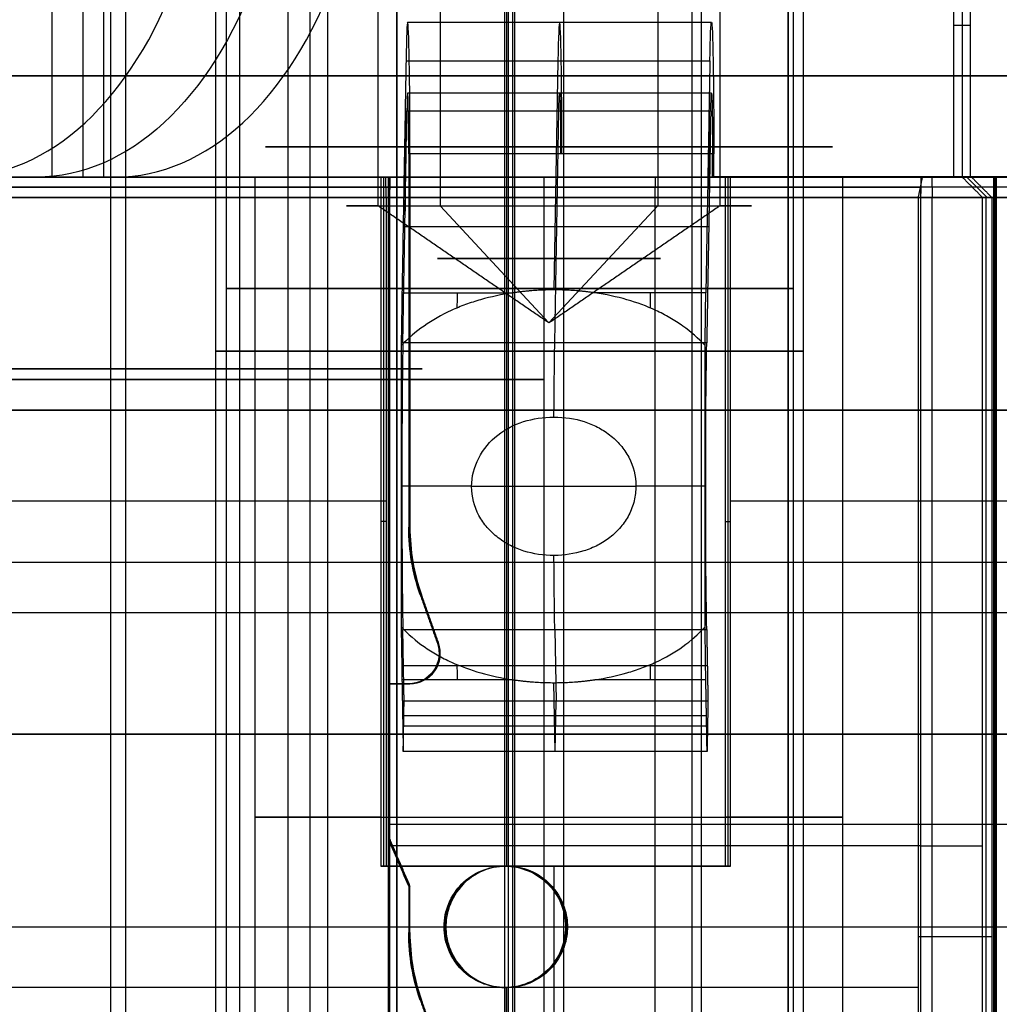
# Model space of a CAD drawing. Header units: millimetres. Extents: x 0 to 284, y -110 to 65.
# Tile 83 of 227: x 243.42 to 248.25, y -82.78 to -77.92. Entities that reach past the tile are written whole.
import ezdxf

# ---------------------------------------------------------------- set-up
doc = ezdxf.new("R2010")
doc.units = ezdxf.units.MM
doc.layers.add('Layer 01', color=7, linetype='Continuous', true_color=0x000000)

msp = doc.modelspace()

# ---------------------------------------------------------------- linework, layer by layer
at = {"layer": 'Layer 01'}
for p, q in [((244.8465, -72.5, 13.6126), (244.8465, -84.6, 13.6126)), ((246.5645, -72.5, 13.7048), (246.5645, -78.8423, 13.7048)), ((246.7792, -72.5, 14.0423), (246.7792, -84.6, 14.0423)), ((247.2089, -72.5, 12.1096), (247.2089, -84.6, 12.1096)), ((244.4339, -73.9, 23.955), (244.4339, -84.6, 23.955)), ((247.2334, -73.9, 24.0038), (247.2334, -84.6, 24.0038)), ((244.3839, -83.4, 23.9541), (244.3839, -74.1, 23.9541)), ((247.2834, -83.4, 24.0047), (247.2834, -74.1, 24.0047)), ((244.9338, -74.2, 23.9637), (244.9338, -82.9, 23.9637)), ((246.7335, -74.2, 23.9951), (246.7335, -82.9, 23.9951)), ((244.7391, -74.4969, 16.4593), (244.7391, -84.9, 16.4593)), ((246.1007, -83.4, 18.4232), (246.1007, -74.5, 18.4232)), ((244.4997, -74.7969, 17.0095), (244.4997, -84.4969, 17.0095)), ((245.2764, -74.7969, 18.9835), (245.2764, -84.4969, 18.9835)), ((245.2764, -74.7969, 18.9835), (245.2764, -84.4969, 18.9835)), ((245.4909, -77.1074, 12.0174), (245.4909, -78.8423, 12.0174)), ((248.0663, -77.2, 12.6766), (248.0663, -78.7, 12.6766)), ((243.7261, -77.7, 7.7072), (243.7261, -78.7, 7.7072)), ((245.2762, -77.9, 11.6799), (245.2762, -84.6, 11.6799)), ((248.024, -77.95, 15.0963), (248.1085, -77.95, 10.257)), ((246.0719, -78.1263, 10.3311), (246.0522, -79.2567, 11.4613)), ((246.8298, -78.286, 9.8846), (245.33, -78.286, 9.8585)), ((245.3177, -78.3738, 10.5655), (245.3177, -78.8688, 10.5655)), ((246.0562, -79.5188, 11.2284), (246.0762, -78.3738, 10.0836)), ((246.8175, -78.3738, 10.5916), (246.8175, -78.8688, 10.5916)), ((248.0812, -78.7, 8.0986), (243.4698, -78.7, 8.0181)), ((244.578, -83.4, 12.8358), (244.578, -78.7, 12.8358)), ((245.2111, -78.7, 10.9392), (245.2111, -82.1, 10.9392)), ((245.2392, -78.7, 9.3318), (245.2392, -81.2, 9.3318)), ((245.312, -78.6988, 10.8904), (246.8118, -78.6988, 10.9166)), ((246.5521, -78.8, 9.1797), (246.5538, -78.7, 9.0797)), ((249.9076, -78.6988, 9.4633), (246.8381, -78.6988, 9.4097)), ((246.9109, -78.7, 10.9688), (246.9109, -82.1, 10.9688)), ((247.4775, -83.4, 12.8864), (247.4775, -78.7, 12.8864)), ((247.8636, -78.7, 9.1026), (247.8619, -78.8, 9.2025)), ((247.9165, -78.7, 6.0707), (247.9183, -78.8, 5.9707)), ((248.19, -78.8, 7.5918), (248.09, -78.7, 7.5901)), ((248.2277, -78.7, 5.4306), (248.2277, -86.9, 5.4306)), ((241.2949, -78.75, 10.1881), (245.2231, -78.75, 10.2566)), ((259.7157, -78.75, 10.3096), (241.5757, -78.75, 9.993)), ((247.8627, -78.75, 9.1525), (245.2431, -78.75, 9.1068)), ((248.163, -78.75, 6.275), (248.1171, -78.75, 8.907)), ((246.5521, -85.2, 9.1797), (246.5521, -78.8, 9.1797)), ((248.1835, -78.8, 7.9668), (248.1835, -86.1, 7.9668)), ((246.0277, -79.4196, 12.8611), (245.4909, -78.8423, 12.0174)), ((246.0277, -79.4196, 12.8611), (246.5645, -78.8423, 13.7048)), ((246.8161, -78.9463, 10.6691), (245.3163, -78.9463, 10.643)), ((245.2985, -79.735, 11.666), (245.3035, -79.735, 11.3794)), ((245.3353, -79.735, 9.5585), (245.3414, -79.735, 9.2086)), ((246.7982, -79.735, 11.6922), (246.8033, -79.735, 11.4056)), ((245.6457, -80.2259, 11.5142), (245.3012, -80.2259, 11.5082)), ((246.801, -80.2259, 11.5344), (246.4565, -80.2259, 11.5284)), ((245.2239, -80.3, 10.2067), (241.2957, -80.3, 10.1381)), ((249.7932, -80.3, 10.2864), (246.9237, -80.3, 10.2363)), ((245.2239, -80.4, 10.2067), (245.1984, -80.4, 11.6717)), ((246.8981, -80.4, 11.7014), (246.9237, -80.4, 10.2363)), ((245.3955, -80.7618, 9.3845), (245.4797, -81, 9.386)), ((259.7149, -80.85, 10.3596), (241.5749, -80.85, 10.0429)), ((245.4346, -80.8809, 9.5602), (245.4407, -80.8809, 9.2103)), ((246.0562, -80.933, 11.2284), (246.0624, -81.2866, 10.8749)), ((245.4913, -81.05, 9.2112), (245.4852, -81.05, 9.5611)), ((245.3094, -81.1098, 11.0386), (246.8092, -81.1098, 11.0648)), ((245.2383, -81.2, 9.3818), (245.3383, -81.2, 9.3835)), ((245.2914, -81.2, 9.2077), (245.2853, -81.2, 9.5576)), ((246.0581, -81.5341, 11.1224), (246.0522, -81.1951, 11.4613)), ((246.0581, -81.5341, 11.1224), (246.0624, -81.2866, 10.8749)), ((245.3051, -81.3573, 11.2861), (246.8049, -81.3573, 11.3122)), ((246.8101, -81.4103, 11.0118), (245.3104, -81.4103, 10.9856)), ((245.2353, -81.893, 9.5568), (256.0736, -81.893, 9.7459)), ((245.2414, -81.893, 9.2068), (256.0797, -81.893, 9.396)), ((245.2353, -81.95, 9.5568), (245.2344, -81.95, 9.6067)), ((245.3383, -82.2, 9.3835), (245.2383, -81.9667, 9.3818)), ((245.2392, -81.9667, 9.3318), (245.2392, -83.2, 9.3318)), ((245.2423, -81.95, 9.1568), (245.2414, -81.95, 9.2068)), ((247.8619, -82, 9.2025), (245.2423, -82, 9.1568)), ((246.9109, -82.1, 10.9688), (245.2111, -82.1, 10.9392)), ((245.2914, -82.0833, 9.2077), (245.2853, -82.0833, 9.5576)), ((245.8092, -82.1, 25.3792), (245.818, -82.1, 24.8793)), ((246.053, -82.1, 11.4113), (246.0738, -82.1, 10.2215)), ((245.3383, -82.2, 9.3835), (245.3383, -82.4284, 9.3835)), ((245.3353, -82.3142, 9.5585), (245.3414, -82.3142, 9.2086)), ((245.2344, -82.4, 9.6067), (256.0728, -82.4, 9.7959)), ((246.1097, -82.4, 25.3519), (246.1188, -82.4, 24.833)), ((248.213, -82.45, 6.2759), (248.1671, -82.45, 8.9078)), ((245.8092, -82.7, 25.3792), (245.818, -82.7, 24.8793)), ((245.8092, -82.7, 25.3792), (245.8092, -84.6, 25.3792)), ((245.3955, -82.7618, 9.3845), (245.4797, -83, 9.386))]:
    msp.add_line(p, q, dxfattribs=at)
at = {"layer": 'Layer 01', "extrusion": (-0.778527, 2.9643e-14, 0.627611)}
msp.add_arc((76.7, 160.4647, -182.9102), 2, 0, 60, dxfattribs=at)
at = {"layer": 'Layer 01', "extrusion": (0.778527, 0, -0.627611)}
msp.add_arc((-76.7, 160.4647, 183.4102), 2, 120, 180, dxfattribs=at)
at = {"layer": 'Layer 01', "extrusion": (-0.778527, -3.29736e-14, 0.627611)}
msp.add_arc((76.7, 160.4647, -183.9102), 2, 360, 60, dxfattribs=at)
at = {"layer": 'Layer 01', "extrusion": (0.999848, -2.39984e-13, 0.017452)}
msp.add_arc((-78.586, 5.5754, 245.4647), 0.65, 360, 45, dxfattribs=at)
at = {"layer": 'Layer 01', "extrusion": (0.999848, -7.44917e-14, 0.017452)}
msp.add_arc((-78.586, 5.5754, 245.4647), 0.65, 270, 0, dxfattribs=at)
at = {"layer": 'Layer 01', "extrusion": (0.999848, 0, 0.017452)}
for start, end in [(0, 45), (270, 0)]:
    msp.add_arc((-78.586, 5.5754, 246.2147), 0.65, start, end, dxfattribs=at)
at = {"layer": 'Layer 01', "extrusion": (-0.999848, 1.60141e-14, -0.017452)}
msp.add_arc((78.586, 5.5754, -246.9647), 0.65, 135, 180, dxfattribs=at)
at = {"layer": 'Layer 01', "extrusion": (-0.999848, 3.05845e-14, -0.017452)}
msp.add_arc((78.586, 5.5754, -246.9647), 0.65, 180, 270, dxfattribs=at)
at = {"layer": 'Layer 01', "extrusion": (0, -1, 0)}
for centre, radius, start, end in [((250.5, 18.5, 78.2), 12.75, 321.12589, 141.12589), ((244.3537, 8.4857, 78.2), 1, 141.1259, 238.4603), ((250.5, 18.5, 78.2), 12.75, 238.46026, 321.12589), ((246.0277, 12.8611, 78.55), 1.4, 147.535, 327.535), ((246.0277, 12.8611, 78.55), 1.4, 327.535, 147.535), ((245.8337, 23.9794, 78.55), 0.9, 91, 271), ((245.8337, 23.9794, 78.55), 0.9, 271, 91), ((250.5, 18.5, 78.75), 12.75, 224.472, 258.05592), ((245.8337, 23.9794, 79.25), 1.4, 91, 271), ((245.8337, 23.9794, 79.25), 1.4, 271, 91), ((243.901, 18.3848, 79.6469), 1.5, 23.5227, 203.5227), ((243.901, 18.3848, 79.6469), 1.5, 203.5227, 23.5227), ((243.901, 18.3848, 79.6984), 2.1, 23.5227, 203.5227), ((243.901, 18.3848, 79.6984), 2.1, 203.5227, 23.5227), ((250.5, 18.5, 79.6984), 2.1, 23.5227, 203.5227), ((250.5, 18.5, 79.85), 14.5, 1, 181), ((250.5, 18.5, 79.85), 14.5, 181, 1), ((246.0277, 12.8611, 80.226), 1.4, 254.165, 287.8351), ((250.5, 18.5, 81.45), 14.35, 1, 181), ((250.5, 18.5, 81.45), 14.35, 181, 1)]:
    msp.add_arc(centre, radius, start, end, dxfattribs=at)
at = {"layer": 'Layer 01', "extrusion": (0.999848, -3.58728e-14, 0.017452)}
msp.add_arc((-78.586, 5.5754, 245.4647), 0.3, 270, 45, dxfattribs=at)
at = {"layer": 'Layer 01', "extrusion": (-0.999848, 0, -0.017452)}
for centre, radius, start, end in [((78.586, 5.5754, -246.2147), 0.3, 135, 270), ((80.2259, 6.2254, -245.7388), 1.35, 130.709, 135), ((80.2259, 6.2254, -246.6923), 1.35, 130.6679, 135), ((80.2259, 6.2254, -246.2147), 1, 109.9484, 135), ((80.2259, 6.2254, -246.2147), 1, 45, 70.0515), ((80.2259, 6.2254, -245.7388), 1.35, 45, 49.2922), ((80.2259, 6.2254, -246.6923), 1.35, 45, 49.3309)]:
    msp.add_arc(centre, radius, start, end, dxfattribs=at)
at = {"layer": 'Layer 01', "extrusion": (-0.999848, 4.40224e-14, -0.017452)}
msp.add_arc((78.586, 5.5754, -246.9647), 0.3, 135, 270, dxfattribs=at)
at = {"layer": 'Layer 01', "extrusion": (-1.99802e-13, -1, 2.07681e-12)}
msp.add_arc((250.5, 18.5, 78.7), 12.7, 95.51615, 218.60176, dxfattribs=at)
at = {"layer": 'Layer 01', "extrusion": (6.29551e-16, -1, 2.31517e-16)}
msp.add_arc((250.5, 18.5, 78.7), 12.9, 1, 154.44848, dxfattribs=at)
at = {"layer": 'Layer 01', "extrusion": (2.6859e-17, 1, -1.53875e-15)}
msp.add_arc((-250.5, 18.5, -78.7), 10.5, 344.6159, 193.3841, dxfattribs=at)
at = {"layer": 'Layer 01', "extrusion": (1.71412e-16, 1, -6.75321e-16)}
msp.add_arc((-250.5, 18.5, -78.7), 12.75, 38.87411, 218.87411, dxfattribs=at)
at = {"layer": 'Layer 01', "extrusion": (5.74356e-15, -1, 1.25061e-14)}
msp.add_arc((250.5, 18.5, 78.7), 12.9, 230.83958, 259.82546, dxfattribs=at)
at = {"layer": 'Layer 01', "extrusion": (1.867e-13, -1, 2.53206e-13)}
msp.add_arc((250.5, 18.5, 78.7), 12.7, 230.19828, 236.99567, dxfattribs=at)
at = {"layer": 'Layer 01', "extrusion": (-5.33991e-18, 1, -3.00453e-20)}
msp.add_arc((-244.3537, 8.4857, -78.7), 1, 320.4811, 38.8741, dxfattribs=at)
at = {"layer": 'Layer 01', "extrusion": (-1.00245e-15, -1, -1.15276e-15)}
msp.add_arc((244.3537, 8.4857, 78.7), 1, 219.5189, 238.4603, dxfattribs=at)
at = {"layer": 'Layer 01', "extrusion": (1.09678e-14, -1, 2.65123e-14)}
msp.add_arc((250.5, 18.5, 78.7), 12.7, 236.99567, 258.05592, dxfattribs=at)
at = {"layer": 'Layer 01', "extrusion": (2.85883e-16, 1, -1.65628e-15)}
msp.add_arc((-250.5, 18.5, -78.7), 12.75, 218.87411, 301.53974, dxfattribs=at)
at = {"layer": 'Layer 01', "extrusion": (9.42589e-18, -1, -2.87174e-18)}
msp.add_arc((246.0277, 12.8611, 78.7), 1.45, 91, 235.1117, dxfattribs=at)
at = {"layer": 'Layer 01', "extrusion": (2.59696e-16, -1, 8.91375e-17)}
msp.add_arc((246.0277, 12.8611, 78.7), 1.45, 306.8883, 91, dxfattribs=at)
at = {"layer": 'Layer 01', "extrusion": (1.91168e-42, -1, 1.9796e-42)}
msp.add_arc((247.8671, 8.9026, 78.7), 0.2, 1, 91, dxfattribs=at)
at = {"layer": 'Layer 01', "extrusion": (-4.36929e-16, -1, 5.2951e-16)}
msp.add_arc((247.913, 6.2706, 78.7), 0.2, 258.0559, 1, dxfattribs=at)
at = {"layer": 'Layer 01', "extrusion": (4.2983e-16, -1, 5.03519e-16)}
msp.add_arc((250.5, 18.5, 78.8), 12.8, 95.4808, 218.60176, dxfattribs=at)
at = {"layer": 'Layer 01', "extrusion": (-3.94046e-15, -1, -3.19002e-15)}
msp.add_arc((250.5, 18.5, 78.8), 12.8, 224.472, 258.05592, dxfattribs=at)
at = {"layer": 'Layer 01', "extrusion": (-9.46444e-18, -1, -9.87973e-17)}
msp.add_arc((247.913, 6.2706, 78.8), 0.3, 258.0559, 271, dxfattribs=at)
at = {"layer": 'Layer 01', "extrusion": (-1.70465e-42, 1, -1.76521e-42)}
msp.add_arc((-247.8671, 8.9026, -78.8), 0.3, 89, 179, dxfattribs=at)
at = {"layer": 'Layer 01', "extrusion": (-4.6721e-30, -1, 4.51179e-30)}
msp.add_arc((247.913, 6.2706, 78.8), 0.3, 271, 1, dxfattribs=at)
at = {"layer": 'Layer 01', "extrusion": (2.43267e-16, -1, 3.82368e-16)}
msp.add_arc((246.0277, 12.8611, 78.8423), 1, 147.535, 327.535, dxfattribs=at)
at = {"layer": 'Layer 01', "extrusion": (-2.43267e-16, 1, -3.82368e-16)}
msp.add_arc((-246.0277, 12.8611, -78.8423), 1, 32.465, 212.465, dxfattribs=at)
at = {"layer": 'Layer 01', "extrusion": (0, 1, 0)}
for centre, radius, start, end in [((-246.0277, 12.8611, -79.102), 0.5501, 212.465, 32.465), ((-246.0277, 12.8611, -79.102), 0.5501, 32.465, 212.465), ((-245.8337, 23.9794, -79.5593), 1.45, 269, 89), ((-245.8337, 23.9794, -79.5593), 1.45, 89, 269), ((-243.901, 18.3848, -79.85), 2.2, 269, 89), ((-243.901, 18.3848, -79.85), 2.2, 89, 269), ((-250.5, 18.5, -79.85), 2.2, 269, 89), ((-250.5, 18.5, -80.6), 12.8, 321.39824, 84.5192), ((-246.0277, 12.8611, -81.8593), 1.45, 304.8883, 89), ((-246.0277, 12.8611, -81.8593), 1.45, 89, 233.1117), ((-247.8671, 8.9026, -82), 0.3, 89, 179), ((-247.913, 6.2706, -82.45), 0.3, 269, 281.9441), ((-247.913, 6.2706, -82.45), 0.3, 179, 269), ((-250.5, 18.5, -82.7), 12.8, 281.94408, 315.528)]:
    msp.add_arc(centre, radius, start, end, dxfattribs=at)
at = {"layer": 'Layer 01', "extrusion": (0.999848, -4.17085e-13, 0.017452)}
msp.add_arc((-80.2259, 6.2254, 245.4647), 1.35, 45, 59.0549, dxfattribs=at)
at = {"layer": 'Layer 01', "extrusion": (-0.999848, 4.09085e-13, -0.017452)}
msp.add_arc((80.2259, 6.2254, -246.9647), 1.35, 120.9451, 135, dxfattribs=at)
at = {"layer": 'Layer 01', "extrusion": (0.999848, 2.01599e-14, 0.017452)}
msp.add_arc((-80.2259, 6.2254, 245.4647), 1, 45, 135, dxfattribs=at)
at = {"layer": 'Layer 01', "extrusion": (-0.999848, 2.0138e-14, -0.017452)}
msp.add_arc((80.2259, 6.2254, -246.9647), 1, 45, 135, dxfattribs=at)
at = {"layer": 'Layer 01', "extrusion": (0.017452, 3.62772e-16, -0.999848)}
for centre in [(-80.4284, 246.4647, -5.2754), (-82.4284, 246.4647, -5.2754)]:
    msp.add_arc(centre, 1, 250.5288, 270, dxfattribs=at)
at = {"layer": 'Layer 01', "extrusion": (0.017452, 0, -0.999848)}
for centre, radius, start, end in [((-80.4284, 246.4647, -5.1004), 1, 250.5288, 270), ((-82.4, 246.2147, -20.8077), 0.3, 270, 90), ((-82.4, 246.2147, -20.8077), 0.3, 90, 270), ((-82.4284, 246.4647, -5.1004), 1, 250.5288, 270)]:
    msp.add_arc(centre, radius, start, end, dxfattribs=at)
at = {"layer": 'Layer 01', "extrusion": (-0.017452, 8.19915e-15, 0.999848)}
for centre in [(80.4284, 246.4647, 4.9254), (82.4284, 246.4647, 4.9254)]:
    msp.add_arc(centre, 1, 270, 289.4712, dxfattribs=at)
at = {"layer": 'Layer 01', "extrusion": (0.999848, 8.77448e-13, 0.017452)}
msp.add_arc((-80.2259, 6.2254, 245.4647), 1.35, 120.9451, 135, dxfattribs=at)
at = {"layer": 'Layer 01', "extrusion": (-0.999848, -1.1428e-12, -0.017452)}
msp.add_arc((80.2259, 6.2254, -246.9647), 1.35, 45, 59.0549, dxfattribs=at)
at = {"layer": 'Layer 01', "extrusion": (0.017452, -1.49425e-14, -0.999848)}
msp.add_arc((-81.05, 245.4647, -5.2754), 0.15, 70.5288, 180, dxfattribs=at)
at = {"layer": 'Layer 01', "extrusion": (-0.017452, 0, 0.999848)}
msp.add_arc((81.05, 245.4647, 5.1004), 0.15, 0, 109.4712, dxfattribs=at)
at = {"layer": 'Layer 01', "extrusion": (-0.017452, 8.60857e-15, 0.999848)}
msp.add_arc((81.05, 245.4647, 4.9254), 0.15, 0, 109.4712, dxfattribs=at)
at = {"layer": 'Layer 01', "extrusion": (-2.35455e-16, -1, -7.72831e-16)}
msp.add_arc((246.0277, 12.8611, 82.1), 1.45, 235.1117, 271, dxfattribs=at)
at = {"layer": 'Layer 01', "extrusion": (-8.00286e-18, -1, 2.33158e-17)}
msp.add_arc((246.0277, 12.8611, 82.1), 1.45, 271, 306.8883, dxfattribs=at)
at = {"layer": 'Layer 01', "extrusion": (-1.434e-15, 1, 6.07477e-16)}
msp.add_arc((-250.5, 18.5, -82.4), 12.8, 321.39824, 84.5192, dxfattribs=at)
at = {"layer": 'Layer 01'}
for points in [[(244.8465, -72.5, 13.6126), (244.8465, -78.55, 13.6126), (244.8465, -84.6, 13.6126)], [(245.184, -78.8423, 13.3979), (245.184, -75.6711, 13.3979), (245.184, -72.5, 13.3979)], [(246.8715, -72.5, 12.3243), (246.8715, -75.6711, 12.3243), (246.8715, -78.8423, 12.3243)], [(247.2089, -84.6, 12.1096), (247.2089, -78.55, 12.1096), (247.2089, -72.5, 12.1096)], [(245.8092, -82.1, 25.3792), (245.8092, -78, 25.3792), (245.8092, -73.9, 25.3792)], [(245.8581, -73.9, 22.5796), (245.8581, -79.25, 22.5796), (245.8581, -84.6, 22.5796)], [(245.8084, -74.1, 25.4292), (245.8084, -78.75, 25.4292), (245.8084, -83.4, 25.4292)], [(245.859, -83.4, 22.5296), (245.859, -78.75, 22.5296), (245.859, -74.1, 22.5296)], [(245.818, -74.2, 24.8793), (245.818, -78.15, 24.8793), (245.818, -82.1, 24.8793)], [(245.8494, -82.9, 23.0795), (245.8494, -78.55, 23.0795), (245.8494, -74.2, 23.0795)], [(243.8626, -74.5, 20.5845), (243.8626, -78.95, 20.5845), (243.8626, -83.4, 20.5845)], [(243.9394, -83.4, 16.1851), (243.9394, -78.95, 16.1851), (243.9394, -74.5, 16.1851)], [(245.8265, -74.4969, 19.2229), (245.8265, -79.6984, 19.2229), (245.8265, -84.9, 19.2229)], [(245.2764, -84.4969, 18.9835), (245.2764, -79.6469, 18.9835), (245.2764, -74.7969, 18.9835)], [(248.024, -77.2, 15.0963), (248.024, -77.95, 15.0963), (248.024, -78.7, 15.0963)], [(243.5752, -78.7, 9.1134), (243.5752, -78.2, 9.1134), (243.5752, -77.7, 9.1134)], [(243.8306, -78.7, 7.6335), (243.8306, -78.2, 7.6335), (243.8306, -77.7, 7.6335)], [(248.1085, -78.7, 10.257), (248.1085, -78.2, 10.257), (248.1085, -77.7, 10.257)], [(245.33, -77.936, 9.8585), (246.0799, -77.936, 9.8715), (246.8298, -77.936, 9.8846)], [(245.322, -78.1263, 10.318), (245.312, -78.6988, 10.8904), (245.302, -79.2713, 11.4628)], [(245.322, -78.1263, 10.318), (246.0719, -78.1263, 10.3311), (246.8218, -78.1263, 10.3442)], [(246.8218, -78.1263, 10.3442), (246.8118, -78.6988, 10.9166), (246.8018, -79.2713, 11.489)], [(245.3063, -79.5188, 11.2154), (245.3163, -78.9463, 10.643), (245.3263, -78.3738, 10.0706)], [(245.3263, -78.3738, 10.0706), (246.0762, -78.3738, 10.0836), (246.8261, -78.3738, 10.0967)], [(246.8261, -78.3738, 10.0967), (246.8161, -78.9463, 10.6691), (246.8061, -79.5188, 11.2415)], [(246.835, -78.586, 9.5847), (246.0851, -78.586, 9.5716), (245.3353, -78.586, 9.5585)], [(245.3353, -78.586, 9.5585), (245.3353, -79.5072, 9.5585), (245.3353, -80.4284, 9.5585)], [(246.8411, -78.586, 9.2347), (246.0913, -78.586, 9.2216), (245.3414, -78.586, 9.2086)], [(245.3414, -78.586, 9.2086), (245.3414, -79.5072, 9.2086), (245.3414, -80.4284, 9.2086)], [(246.835, -78.6988, 9.5847), (246.835, -78.6424, 9.5847), (246.835, -78.586, 9.5847)], [(246.8411, -78.6988, 9.2347), (246.8411, -78.6424, 9.2347), (246.8411, -78.586, 9.2347)], [(245.2222, -78.7, 10.3066), (243.2581, -78.7, 10.2724), (241.294, -78.7, 10.2381)], [(241.3578, -78.7, 14.9799), (244.6909, -78.7, 15.0381), (248.024, -78.7, 15.0963)], [(243.304, -78.7, 9.9731), (251.5103, -78.7, 10.1164), (259.7166, -78.7, 10.2596)], [(243.304, -78.7, 9.9731), (243.5962, -78.7, 9.7375), (243.8884, -78.7, 9.502)], [(243.8884, -78.7, 9.502), (243.7318, -78.7, 9.3077), (243.5752, -78.7, 9.1134)], [(245.1984, -78.7, 11.6717), (245.1984, -80.4, 11.6717), (245.1984, -82.1, 11.6717)], [(245.1984, -78.7, 11.6717), (245.2103, -78.7, 10.9892), (245.2222, -78.7, 10.3066)], [(245.2239, -78.8, 10.2067), (245.2231, -78.75, 10.2566), (245.2222, -78.7, 10.3066)], [(245.2344, -78.7, 9.6067), (250.6536, -78.7, 9.7013), (256.0728, -78.7, 9.7959)], [(245.244, -78.7, 9.0568), (245.2392, -78.7, 9.3318), (245.2344, -78.7, 9.6067)], [(245.2344, -78.7, 9.6067), (245.2344, -81.95, 9.6067), (245.2344, -85.2, 9.6067)], [(245.2423, -78.8, 9.1568), (245.2431, -78.75, 9.1068), (245.244, -78.7, 9.0568)], [(247.8636, -78.7, 9.1026), (246.5538, -78.7, 9.0797), (245.244, -78.7, 9.0568)], [(246.0024, -78.7, 14.3109), (246.0024, -81.05, 14.3109), (246.0024, -83.4, 14.3109)], [(246.835, -78.6988, 9.5847), (246.8381, -78.6988, 9.4097), (246.8411, -78.6988, 9.2347)], [(249.9046, -78.6988, 9.6383), (248.3698, -78.6988, 9.6115), (246.835, -78.6988, 9.5847)], [(249.9107, -78.6988, 9.2883), (248.3759, -78.6988, 9.2615), (246.8411, -78.6988, 9.2347)], [(246.8981, -82.1, 11.7014), (246.8981, -80.4, 11.7014), (246.8981, -78.7, 11.7014)], [(246.9237, -78.7, 10.2363), (246.9109, -78.7, 10.9688), (246.8981, -78.7, 11.7014)], [(246.9237, -82.1, 10.2363), (246.9237, -80.4, 10.2363), (246.9237, -78.7, 10.2363)], [(246.9237, -78.7, 10.2363), (247.5161, -78.7, 10.2467), (248.1085, -78.7, 10.257)], [(247.851, -78.8, 5.9771), (247.8613, -78.75, 6.026), (247.8716, -78.7, 6.075)], [(247.8636, -78.7, 9.1026), (247.8627, -78.75, 9.1525), (247.8619, -78.8, 9.2025)], [(248.024, -78.7, 15.0963), (248.0663, -78.7, 12.6766), (248.1085, -78.7, 10.257)], [(248.1671, -78.8, 8.9078), (248.1171, -78.75, 8.907), (248.0671, -78.7, 8.9061)], [(248.0671, -78.7, 8.9061), (248.09, -78.7, 7.5901), (248.113, -78.7, 6.2741)], [(248.113, -78.7, 6.2741), (248.163, -78.75, 6.275), (248.213, -78.8, 6.2759)], [(248.2212, -78.7, 5.8029), (248.2212, -82.8, 5.8029), (248.2212, -86.9, 5.8029)], [(248.2212, -78.7, 5.8029), (248.2277, -78.7, 5.4306), (248.2342, -78.7, 5.0584)], [(248.2342, -78.7, 5.0584), (248.2342, -82.8, 5.0584), (248.2342, -86.9, 5.0584)], [(248.2342, -78.7, 5.0584), (250.7339, -78.7, 5.102), (253.2335, -78.7, 5.1457)], [(241.2957, -78.8, 10.1381), (243.2598, -78.8, 10.1724), (245.2239, -78.8, 10.2067)], [(241.5749, -78.8, 10.0429), (250.6449, -78.8, 10.2013), (259.7149, -78.8, 10.3596)], [(245.2239, -78.8, 10.2067), (245.2239, -80.45, 10.2067), (245.2239, -82.1, 10.2067)], [(247.8619, -78.8, 9.2025), (246.5521, -78.8, 9.1797), (245.2423, -78.8, 9.1568)], [(245.2423, -85.2, 9.1568), (245.2423, -82, 9.1568), (245.2423, -78.8, 9.1568)], [(247.851, -86.1, 5.9771), (247.851, -82.45, 5.9771), (247.851, -78.8, 5.9771)], [(247.8619, -78.8, 9.2025), (247.8619, -82, 9.2025), (247.8619, -85.2, 9.2025)], [(247.9183, -86.1, 5.9707), (247.9183, -82.45, 5.9707), (247.9183, -78.8, 5.9707)], [(248.213, -78.8, 6.2759), (248.19, -78.8, 7.5918), (248.1671, -78.8, 8.9078)], [(248.1671, -85.2, 8.9078), (248.1671, -82, 8.9078), (248.1671, -78.8, 8.9078)], [(248.213, -78.8, 6.2759), (248.213, -82.45, 6.2759), (248.213, -86.1, 6.2759)], [(246.0277, -79.4196, 12.8611), (245.6059, -79.1309, 13.1295), (245.184, -78.8423, 13.3979)], [(246.8715, -78.8423, 12.3243), (246.4496, -79.1309, 12.5927), (246.0277, -79.4196, 12.8611)], [(245.302, -79.2713, 11.4628), (245.5762, -79.2713, 11.4676), (245.8503, -79.2713, 11.4724)], [(246.8018, -79.2713, 11.489), (246.5276, -79.2713, 11.4842), (246.2535, -79.2713, 11.4794)], [(245.2985, -79.5317, 11.666), (245.2985, -80.2259, 11.666), (245.2985, -80.9201, 11.666)], [(246.8061, -79.5188, 11.2415), (246.0562, -79.5188, 11.2284), (245.3063, -79.5188, 11.2154)], [(246.7982, -80.9201, 11.6922), (246.7982, -80.2259, 11.6922), (246.7982, -79.5317, 11.6922)], [(245.3353, -80.4284, 9.5585), (245.3383, -80.4284, 9.3835), (245.3414, -80.4284, 9.2086)], [(245.3924, -80.7618, 9.5595), (245.4346, -80.8809, 9.5602), (245.4767, -81, 9.561)], [(245.3986, -80.7618, 9.2096), (245.3955, -80.7618, 9.3845), (245.3924, -80.7618, 9.5595)], [(245.4828, -81, 9.211), (245.4407, -80.8809, 9.2103), (245.3986, -80.7618, 9.2096)], [(245.3063, -80.933, 11.2154), (246.0562, -80.933, 11.2284), (246.8061, -80.933, 11.2415)], [(245.3125, -81.2866, 10.8619), (245.3094, -81.1098, 11.0386), (245.3063, -80.933, 11.2154)], [(246.8061, -80.933, 11.2415), (246.8092, -81.1098, 11.0648), (246.8123, -81.2866, 10.888)], [(245.4828, -81, 9.211), (245.4797, -81, 9.386), (245.4767, -81, 9.561)], [(245.8503, -81.1805, 11.4724), (245.5762, -81.1805, 11.4676), (245.302, -81.1805, 11.4628)], [(245.302, -81.1805, 11.4628), (245.3051, -81.3573, 11.2861), (245.3082, -81.5341, 11.1093)], [(246.8018, -81.1805, 11.489), (246.5276, -81.1805, 11.4842), (246.2535, -81.1805, 11.4794)], [(246.808, -81.5341, 11.1355), (246.8049, -81.3573, 11.3122), (246.8018, -81.1805, 11.489)], [(245.2353, -81.2, 9.5568), (245.2353, -81.5833, 9.5568), (245.2353, -81.9667, 9.5568)], [(245.2414, -81.2, 9.2068), (245.2383, -81.2, 9.3818), (245.2353, -81.2, 9.5568)], [(245.2353, -81.2, 9.5568), (245.2853, -81.2, 9.5576), (245.3353, -81.2, 9.5585)], [(245.2414, -81.9667, 9.2068), (245.2414, -81.5833, 9.2068), (245.2414, -81.2, 9.2068)], [(245.3414, -81.2, 9.2086), (245.2914, -81.2, 9.2077), (245.2414, -81.2, 9.2068)], [(245.3353, -81.2, 9.5585), (245.3383, -81.2, 9.3835), (245.3414, -81.2, 9.2086)], [(245.3082, -81.5341, 11.1093), (245.3104, -81.4103, 10.9856), (245.3125, -81.2866, 10.8619)], [(246.8123, -81.2866, 10.888), (246.0624, -81.2866, 10.8749), (245.3125, -81.2866, 10.8619)], [(246.8123, -81.2866, 10.888), (246.8101, -81.4103, 11.0118), (246.808, -81.5341, 11.1355)], [(246.808, -81.5341, 11.1355), (246.0581, -81.5341, 11.1224), (245.3082, -81.5341, 11.1093)], [(245.3353, -82.2, 9.5585), (245.2853, -82.0833, 9.5576), (245.2353, -81.9667, 9.5568)], [(245.2353, -81.9667, 9.5568), (245.2383, -81.9667, 9.3818), (245.2414, -81.9667, 9.2068)], [(245.2414, -81.9667, 9.2068), (245.2914, -82.0833, 9.2077), (245.3414, -82.2, 9.2086)], [(245.2239, -82.1, 10.2067), (245.2111, -82.1, 10.9392), (245.1984, -82.1, 11.6717)], [(245.2239, -82.1, 10.2067), (246.0738, -82.1, 10.2215), (246.9237, -82.1, 10.2363)], [(246.053, -83.4, 11.4113), (246.053, -82.75, 11.4113), (246.053, -82.1, 11.4113)], [(246.9237, -82.1, 10.2363), (246.9109, -82.1, 10.9688), (246.8981, -82.1, 11.7014)], [(245.3414, -82.2, 9.2086), (245.3383, -82.2, 9.3835), (245.3353, -82.2, 9.5585)], [(245.3353, -82.2, 9.5585), (245.3353, -82.3142, 9.5585), (245.3353, -82.4284, 9.5585)], [(245.3414, -82.4284, 9.2086), (245.3414, -82.3142, 9.2086), (245.3414, -82.2, 9.2086)], [(245.5098, -82.4, 25.3414), (245.5144, -82.4, 25.082), (245.5189, -82.4, 24.8226)], [(246.1188, -82.4, 24.833), (246.1143, -82.4, 25.0925), (246.1097, -82.4, 25.3519)], [(245.3353, -82.4284, 9.5585), (245.3383, -82.4284, 9.3835), (245.3414, -82.4284, 9.2086)], [(245.8092, -84.6, 25.3792), (245.8092, -83.65, 25.3792), (245.8092, -82.7, 25.3792)], [(245.818, -82.7, 24.8793), (245.818, -82.8, 24.8793), (245.818, -82.9, 24.8793)], [(245.3924, -82.7618, 9.5595), (245.4346, -82.8809, 9.5602), (245.4767, -83, 9.561)], [(245.3986, -82.7618, 9.2096), (245.3955, -82.7618, 9.3845), (245.3924, -82.7618, 9.5595)], [(245.4828, -83, 9.211), (245.4407, -82.8809, 9.2103), (245.3986, -82.7618, 9.2096)]]:
    msp.add_open_spline(points, degree=2, dxfattribs=at)
for points, knots in [([(245.8503, -79.2713, 11.4724), (245.7946, -79.2794, 11.4795), (245.7411, -79.2907, 11.4897), (245.6648, -79.3125, 11.5087), (245.6401, -79.3205, 11.5156), (245.5918, -79.3382, 11.5305), (245.5698, -79.3472, 11.5378), (245.4482, -79.4029, 11.5825), (245.3663, -79.4607, 11.6246), (245.2985, -79.5317, 11.666)], [0, 0, 0, 0, 0.1638965, 0.1638965, 0.2458448, 0.2458448, 0.3277931, 0.3277931, 0.6555861, 0.6555861, 0.6555861, 0.6555861]), ([(246.7982, -79.5317, 11.6922), (246.765, -79.4961, 11.6703), (246.7283, -79.4639, 11.6481), (246.6676, -79.4205, 11.6157), (246.6464, -79.4068, 11.605), (246.6022, -79.3812, 11.5841), (246.5775, -79.3685, 11.5733), (246.4651, -79.3164, 11.5276), (246.3642, -79.2875, 11.4975), (246.2535, -79.2713, 11.4794)], [0, 0, 0, 0, 0.163844, 0.163844, 0.2457659, 0.2457659, 0.3276879, 0.3276879, 0.6553758, 0.6553758, 0.6553758, 0.6553758]), ([(246.0534, -80.5671, 11.4613), (246, -80.5672, 11.4603), (245.9501, -80.56, 11.4625), (245.8811, -80.5383, 11.4686), (245.859, -80.5292, 11.4711), (245.8167, -80.5074, 11.4769), (245.7978, -80.4956, 11.4799), (245.7569, -80.4646, 11.4874), (245.7388, -80.4477, 11.4911), (245.7071, -80.411, 11.4982), (245.6941, -80.3924, 11.5014), (245.6581, -80.3251, 11.5105), (245.646, -80.2763, 11.5141), (245.6451, -80.1307, 11.5144), (245.6982, -80.0327, 11.4982), (245.8518, -79.9143, 11.47), (245.9445, -79.8847, 11.4594), (246.0522, -79.8847, 11.4613)], [0, 0, 0, 0, 0.150845, 0.150845, 0.226268, 0.226268, 0.301691, 0.301691, 0.377114, 0.377114, 0.452536, 0.452536, 0.603382, 0.603382, 0.905072, 0.905072, 1.206763, 1.206763, 1.206763, 1.206763]), ([(246.0522, -79.8847, 11.4613), (246.1055, -79.8847, 11.4622), (246.1552, -79.892, 11.4661), (246.2239, -79.9139, 11.4747), (246.2458, -79.923, 11.478), (246.2877, -79.9449, 11.4853), (246.3065, -79.9567, 11.489), (246.347, -79.9878, 11.4978), (246.365, -80.0048, 11.5022), (246.3964, -80.0416, 11.5104), (246.4092, -80.0604, 11.514), (246.4445, -80.1275, 11.5243), (246.4562, -80.1746, 11.5283), (246.4567, -80.2493, 11.5284), (246.4539, -80.2736, 11.5275), (246.4424, -80.3211, 11.5239), (246.4331, -80.3455, 11.521), (246.4111, -80.3882, 11.5145), (246.3978, -80.4082, 11.5108), (246.3666, -80.4453, 11.5026), (246.3473, -80.4636, 11.4979), (246.3098, -80.4928, 11.4897), (246.2896, -80.5056, 11.4856), (246.2465, -80.5278, 11.4781), (246.2225, -80.5376, 11.4745), (246.1525, -80.5596, 11.4659), (246.1039, -80.567, 11.4622), (246.0534, -80.5671, 11.4613)], [0, 0, 0, 0, 0.148713, 0.148713, 0.223069, 0.223069, 0.297426, 0.297426, 0.371782, 0.371782, 0.446139, 0.446139, 0.594852, 0.594852, 0.669208, 0.669208, 0.743565, 0.743565, 0.817921, 0.817921, 0.892278, 0.892278, 0.966634, 0.966634, 1.040991, 1.040991, 1.189704, 1.189704, 1.189704, 1.189704]), ([(245.2985, -80.9201, 11.666), (245.3325, -80.9557, 11.6453), (245.3699, -80.9879, 11.6244), (245.4317, -81.0314, 11.5941), (245.4533, -81.045, 11.5841), (245.4982, -81.0706, 11.5649), (245.5233, -81.0834, 11.5549), (245.6371, -81.1354, 11.5132), (245.739, -81.1643, 11.4866), (245.8503, -81.1805, 11.4724)], [0, 0, 0, 0, 0.163844, 0.163844, 0.2457659, 0.2457659, 0.3276879, 0.3276879, 0.6553758, 0.6553758, 0.6553758, 0.6553758]), ([(246.2535, -81.1805, 11.4794), (246.309, -81.1724, 11.4885), (246.362, -81.1611, 11.5006), (246.4376, -81.1394, 11.5222), (246.4621, -81.1313, 11.5299), (246.5099, -81.1136, 11.5465), (246.5315, -81.1047, 11.5546), (246.6516, -81.0489, 11.6035), (246.7319, -80.9911, 11.6485), (246.7982, -80.9201, 11.6922)], [0, 0, 0, 0, 0.1638965, 0.1638965, 0.2458448, 0.2458448, 0.3277931, 0.3277931, 0.6555861, 0.6555861, 0.6555861, 0.6555861]), ([(245.5098, -82.4, 25.3414), (245.5102, -82.3204, 25.3415), (245.5422, -82.2433, 25.3499), (245.6525, -82.1326, 25.3688), (245.7302, -82.1, 25.3778), (245.8092, -82.1, 25.3792)], [0, 0, 0, 0, 0.2423486, 0.2423486, 0.4846973, 0.4846973, 0.4846973, 0.4846973]), ([(245.818, -82.1, 24.8793), (245.7887, -82.1, 24.8787), (245.7542, -82.1042, 24.876), (245.6804, -82.1306, 24.8663), (245.641, -82.153, 24.8593), (245.5715, -82.2228, 24.8411), (245.5483, -82.2642, 24.834), (245.5226, -82.3384, 24.8248), (245.5189, -82.3722, 24.8226), (245.5189, -82.4, 24.8226)], [-0.4780156, -0.4780156, -0.4780156, -0.4780156, -0.3585117, -0.3585117, -0.2390078, -0.2390078, -0.1195039, -0.1195039, 0, 0, 0, 0]), ([(245.8092, -82.1, 25.3792), (245.8883, -82.1, 25.3806), (245.9662, -82.1326, 25.3742), (246.0772, -82.2433, 25.3592), (246.1094, -82.3209, 25.352), (246.1097, -82.4, 25.3519)], [0, 0, 0, 0, 0.2423343, 0.2423343, 0.4846685, 0.4846685, 0.4846685, 0.4846685]), ([(245.818, -82.1, 24.8793), (245.8765, -82.1, 24.8803), (245.9587, -82.1163, 24.8737), (246.0666, -82.2239, 24.8495), (246.089, -82.2643, 24.8434), (246.115, -82.3384, 24.8351), (246.1188, -82.3722, 24.833), (246.1188, -82.4, 24.833)], [0, 0, 0, 0, 0.2421814, 0.2421814, 0.3632721, 0.3632721, 0.4843628, 0.4843628, 0.4843628, 0.4843628]), ([(245.8092, -82.7, 25.3792), (245.7309, -82.7, 25.3778), (245.6529, -82.6678, 25.3688), (245.542, -82.5566, 25.3498), (245.5102, -82.4797, 25.3415), (245.5098, -82.4, 25.3414)], [0, 0, 0, 0, 0.242348, 0.242348, 0.484696, 0.484696, 0.484696, 0.484696]), ([(245.5189, -82.4, 24.8226), (245.5189, -82.4278, 24.8226), (245.5226, -82.4616, 24.8248), (245.5483, -82.5358, 24.834), (245.5705, -82.5762, 24.8409), (245.6777, -82.6839, 24.8689), (245.7595, -82.7, 24.8782), (245.818, -82.7, 24.8793)], [-0.4843843, -0.4843843, -0.4843843, -0.4843843, -0.3632883, -0.3632883, -0.2421922, -0.2421922, 0, 0, 0, 0]), ([(246.1097, -82.4, 25.3519), (246.1094, -82.4792, 25.352), (246.0773, -82.5566, 25.3592), (245.9658, -82.6678, 25.3743), (245.8877, -82.7, 25.3806), (245.8092, -82.7, 25.3792)], [0, 0, 0, 0, 0.2423419, 0.2423419, 0.4846837, 0.4846837, 0.4846837, 0.4846837]), ([(246.1188, -82.4, 24.833), (246.1188, -82.4278, 24.833), (246.115, -82.4616, 24.8351), (246.089, -82.5359, 24.8434), (246.0653, -82.5775, 24.8498), (245.9954, -82.6471, 24.8655), (245.9558, -82.6694, 24.8711), (245.8818, -82.6958, 24.8783), (245.8472, -82.7, 24.8798), (245.818, -82.7, 24.8793)], [0, 0, 0, 0, 0.1195024, 0.1195024, 0.2390047, 0.2390047, 0.3585071, 0.3585071, 0.4780095, 0.4780095, 0.4780095, 0.4780095])]:
    msp.add_open_spline(points, degree=3, knots=knots, dxfattribs=at)
for points in [[(246.2535, -79.2713, 11.4794), (246.1199, -79.2518, 11.4576), (245.9846, -79.2518, 11.4552), (245.8503, -79.2713, 11.4724)], [(245.8503, -81.1805, 11.4724), (245.9846, -81.2, 11.4552), (246.1199, -81.2, 11.4576), (246.2535, -81.1805, 11.4794)]]:
    msp.add_rational_spline(points, [1, 0.993050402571, 0.993050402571, 1], degree=3, dxfattribs=at)

doc.saveas('drawing.dxf')
